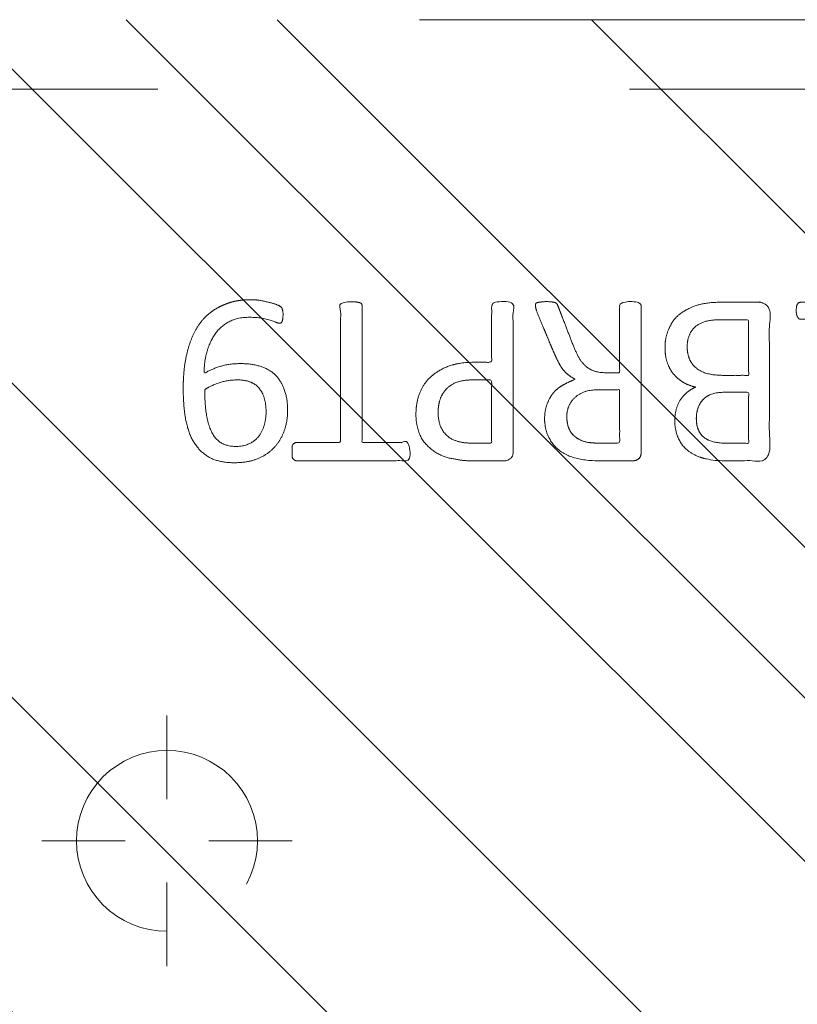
# Model space of a CAD drawing. Header units: inches. Extents: x -456 to -299, y -255 to -14.
# Tile 5 of 45: x -380.98 to -378.78, y -86.99 to -84.21. Entities that reach past the tile are written whole.
import ezdxf

# ---------------------------------------------------------------- set-up
doc = ezdxf.new("R2010")
doc.units = ezdxf.units.IN
doc.header["$LTSCALE"] = 32
doc.header["$MEASUREMENT"] = 0
doc.header["$PDMODE"] = 1
doc.header["$PDSIZE"] = -2
doc.linetypes.add('Dash Style-1', pattern=[0.083328, 0.041656, -0.041672])
for name, color, linetype, lineweight in [('DashLine', 7, 'Dash Style-1', 13), ('DashLineFill', 7, 'Dash Style-1', 13), ('Drawing', 7, 'Continuous', 18), ('Metal-Black', 7, 'Continuous', 18), ('Metal-DeskStructure', 7, 'Continuous', 13), ('None', 7, 'Continuous', 18), ('SolidLine', 7, 'Continuous', 15)]:
    doc.layers.add(name, color=color, linetype=linetype, lineweight=lineweight)

# ---------------------------------------------------------------- blocks, each defined once
blk = doc.blocks.new('Group-49')
at = {"layer": 'DashLine'}
for p, q in [((0.0001991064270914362, 6.220472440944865), (0.0001991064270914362, 6.456692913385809)), ((-0.117911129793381, 6.102362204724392), (-0.3541316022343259, 6.102362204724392)), ((0.1183093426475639, 6.102362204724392), (0.3545298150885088, 6.102362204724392)), ((0.0001991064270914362, 5.984251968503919), (0.0001991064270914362, 5.748031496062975))]:
    blk.add_line(p, q, dxfattribs=at)
at = {"layer": 'DashLine', "flags": 128}
blk.add_lwpolyline([(-0.2557064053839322, 6.10236220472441), (-0.254474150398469, 6.127445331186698), (-0.2507892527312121, 6.152286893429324), (-0.2446871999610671, 6.17664765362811), (-0.2362267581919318, 6.200293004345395), (-0.2254894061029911, 6.22299522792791), (-0.2125785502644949, 6.244535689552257), (-0.1976185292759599, 6.264706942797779), (-0.180753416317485, 6.283314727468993), (-0.1621456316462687, 6.300179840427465), (-0.1419743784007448, 6.315139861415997), (-0.1204339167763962, 6.328050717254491), (-0.09773169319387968, 6.338788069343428), (-0.07408634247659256, 6.347248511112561), (-0.04972558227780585, 6.353350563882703), (-0.02488402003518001, 6.357035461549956), (0.0001991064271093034, 6.358267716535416), (0.02528223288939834, 6.357035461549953), (0.05012379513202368, 6.353350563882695), (0.07448455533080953, 6.34724851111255), (0.09812990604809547, 6.338788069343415), (0.1208321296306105, 6.328050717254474), (0.1423725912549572, 6.315139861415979), (0.1625438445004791, 6.300179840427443), (0.181151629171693, 6.283314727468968), (0.1980167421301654, 6.264706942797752), (0.2129767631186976, 6.244535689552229), (0.2258876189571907, 6.222995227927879), (0.2366249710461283, 6.200293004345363), (0.2450854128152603, 6.176647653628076), (0.2511874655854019, 6.152286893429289), (0.2548723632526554, 6.127445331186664), (0.2561046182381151, 6.102362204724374), (0.2548723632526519, 6.077279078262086), (0.251187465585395, 6.05243751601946), (0.24508541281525, 6.028076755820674), (0.2366249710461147, 6.004431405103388), (0.2258876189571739, 5.981729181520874), (0.2129767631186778, 5.960188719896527), (0.1980167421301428, 5.940017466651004), (0.1811516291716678, 5.921409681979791), (0.1625438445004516, 5.904544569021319), (0.1423725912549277, 5.889584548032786), (0.1208321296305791, 5.876673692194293), (0.09812990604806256, 5.865936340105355), (0.07448455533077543, 5.857475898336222), (0.05012379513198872, 5.851373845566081), (0.02528223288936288, 5.847688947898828), (0.0001991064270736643, 5.846456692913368), (-0.02488402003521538, 5.847688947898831), (-0.04972558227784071, 5.851373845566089), (-0.07408634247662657, 5.857475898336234), (-0.09773169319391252, 5.865936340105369), (-0.1204339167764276, 5.876673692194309), (-0.1419743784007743, 5.889584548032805), (-0.1621456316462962, 5.904544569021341), (-0.1807534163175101, 5.921409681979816), (-0.1976185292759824, 5.940017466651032), (-0.2125785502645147, 5.960188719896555), (-0.2254894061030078, 5.981729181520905), (-0.2362267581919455, 6.00443140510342), (-0.2446871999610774, 6.028076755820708), (-0.250789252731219, 6.052437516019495), (-0.2544741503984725, 6.07727907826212)], close=True, dxfattribs=at)
blk = doc.blocks.new('Group-51')
at = {"layer": 'SolidLine', "color": 7}
for points, knots in [([(1.282296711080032, 6.056467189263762), (1.31182291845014, 6.056467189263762), (1.370878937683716, 6.049085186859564), (1.426242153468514, 6.032475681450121), (1.474225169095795, 6.004793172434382), (1.509289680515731, 5.962348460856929), (1.531433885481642, 5.903292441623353), (1.531433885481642, 5.849774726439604), (1.525897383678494, 5.822092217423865), (1.517594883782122, 5.788873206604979), (1.509289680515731, 5.777800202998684), (1.498216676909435, 5.774109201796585), (1.481607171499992, 5.774109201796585), (1.472379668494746, 5.775954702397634), (1.466843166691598, 5.777800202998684), (1.464997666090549, 5.781491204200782), (1.464997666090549, 5.788873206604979), (1.470534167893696, 5.801791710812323), (1.477916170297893, 5.823937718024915), (1.481607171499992, 5.851618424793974), (1.481607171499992, 5.903292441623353), (1.455770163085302, 5.951275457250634), (1.413323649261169, 5.980801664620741), (1.356114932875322, 5.997411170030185), (1.322895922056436, 5.997411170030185), (1.333968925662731, 5.978956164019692), (1.350578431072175, 5.927283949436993), (1.350578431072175, 5.857154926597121), (1.330277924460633, 5.805482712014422), (1.295213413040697, 5.775954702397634), (1.247232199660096, 5.76119069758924), (1.18817618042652, 5.76119069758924), (1.134658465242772, 5.779645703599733), (1.094057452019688, 5.816555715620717), (1.070065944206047, 5.871918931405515), (1.070065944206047, 5.940202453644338), (1.082984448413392, 5.982647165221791), (1.110666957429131, 6.015866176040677), (1.147576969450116, 6.038012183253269), (1.195558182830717, 6.050930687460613), (1.250923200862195, 6.056467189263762), (1.282296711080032, 6.056467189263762)], [0, 0, 0, 0.05434160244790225, 0.1086832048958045, 0.1630248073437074, 0.2173664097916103, 0.2717080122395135, 0.3260496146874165, 0.3467486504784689, 0.3674476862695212, 0.4088457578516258, 0.4295447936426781, 0.4502438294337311, 0.4668030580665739, 0.4833622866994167, 0.4999215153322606, 0.5164807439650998, 0.5330399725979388, 0.5495992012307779, 0.566158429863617, 0.5827176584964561, 0.6125242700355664, 0.6423308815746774, 0.6721374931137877, 0.7019441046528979, 0.7019441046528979, 0.7212553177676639, 0.74056653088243, 0.7620234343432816, 0.7834803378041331, 0.8049372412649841, 0.8263941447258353, 0.8478510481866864, 0.8693079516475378, 0.8907648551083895, 0.912221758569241, 0.9268514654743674, 0.9414811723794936, 0.9561108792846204, 0.970740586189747, 0.9853702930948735, 1, 1, 1]), ([(1.276760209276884, 5.995565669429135), (1.232468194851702, 5.995565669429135), (1.141116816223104, 5.978957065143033), (1.116203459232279, 5.929129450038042), (1.116203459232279, 5.884837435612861), (1.132812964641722, 5.851618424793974), (1.160495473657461, 5.831319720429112), (1.195558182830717, 5.822092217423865), (1.234313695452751, 5.822092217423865), (1.267532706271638, 5.831319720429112), (1.291522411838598, 5.849774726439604), (1.304440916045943, 5.881146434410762), (1.304440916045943, 5.930974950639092), (1.28783321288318, 5.978956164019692), (1.276760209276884, 5.995565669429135)], [0, 0, 0, 0.06600660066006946, 0.1980198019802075, 0.2640264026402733, 0.3300330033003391, 0.3960396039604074, 0.4620462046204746, 0.5280528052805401, 0.6006600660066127, 0.6732673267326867, 0.7458745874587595, 0.8184818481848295, 0.9092409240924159, 1, 1, 1]), ([(1.101439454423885, 5.748206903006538), (1.107437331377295, 5.748206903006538), (1.118048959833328, 5.748206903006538), (1.123585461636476, 5.744515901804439), (1.127276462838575, 5.738979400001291), (1.127276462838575, 5.674387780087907), (1.127276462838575, 5.611641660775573), (1.321051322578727, 5.611641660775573), (1.518517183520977, 5.611641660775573), (1.522208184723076, 5.607950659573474), (1.524053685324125, 5.600568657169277), (1.525897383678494, 5.589495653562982), (1.525897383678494, 5.572886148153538), (1.524053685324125, 5.561813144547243), (1.522208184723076, 5.554431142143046), (1.518517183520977, 5.550740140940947), (1.321051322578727, 5.550740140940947), (1.127276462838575, 5.550740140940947), (1.127276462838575, 5.487994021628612), (1.127276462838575, 5.423402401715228), (1.123585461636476, 5.417865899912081), (1.118048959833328, 5.416020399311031), (1.108821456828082, 5.414174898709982), (1.095902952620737, 5.414174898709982), (1.084829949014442, 5.416020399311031), (1.079293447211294, 5.417865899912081), (1.075602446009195, 5.423402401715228), (1.075602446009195, 5.581190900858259), (1.075602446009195, 5.738979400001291), (1.079293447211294, 5.744515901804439), (1.084829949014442, 5.748206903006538), (1.095902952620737, 5.748206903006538), (1.101439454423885, 5.748206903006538)], [0, 0, 0, 0.003046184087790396, 0.005389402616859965, 0.007732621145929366, 0.01007583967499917, 0.08974412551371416, 0.08974412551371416, 0.3357786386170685, 0.3404650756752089, 0.3451515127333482, 0.3498379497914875, 0.3545243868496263, 0.3603824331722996, 0.3662404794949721, 0.3720985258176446, 0.3779565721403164, 0.6854997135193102, 0.6854997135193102, 0.7850850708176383, 0.7880140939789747, 0.7909431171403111, 0.7938721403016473, 0.7968011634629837, 0.798997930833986, 0.8011946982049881, 0.8033914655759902, 0.8055882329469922, 0.9912129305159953, 0.9934096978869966, 0.9956064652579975, 0.9978032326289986, 1, 1, 1]), ([(1.206631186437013, 5.398269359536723), (1.241695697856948, 5.398269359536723), (1.295213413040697, 5.376123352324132), (1.332123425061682, 5.335522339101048), (1.354269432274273, 5.276468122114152), (1.354269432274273, 5.209107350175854), (1.354269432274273, 5.184193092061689), (1.434547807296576, 5.184193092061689), (1.518517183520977, 5.184193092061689), (1.522208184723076, 5.180503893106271), (1.524053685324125, 5.173121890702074), (1.525897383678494, 5.162048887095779), (1.525897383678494, 5.145439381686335), (1.524053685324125, 5.134366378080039), (1.522208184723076, 5.126984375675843), (1.518517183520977, 5.123293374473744), (1.308132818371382, 5.123293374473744), (1.08852095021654, 5.123293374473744), (1.075602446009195, 5.138057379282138), (1.075602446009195, 5.195266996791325), (1.075602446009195, 5.258013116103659), (1.079293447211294, 5.28385012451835), (1.086675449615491, 5.320758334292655), (1.108821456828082, 5.357668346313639), (1.140194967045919, 5.385350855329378), (1.182639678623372, 5.398269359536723), (1.206631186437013, 5.398269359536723)], [0, 0, 0, 0.0662675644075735, 0.132535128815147, 0.1988026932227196, 0.2650702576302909, 0.3039664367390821, 0.3039664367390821, 0.4292971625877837, 0.4350595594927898, 0.4408219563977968, 0.4465843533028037, 0.4523467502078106, 0.456956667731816, 0.4615665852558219, 0.4661765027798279, 0.4707864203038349, 0.7289384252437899, 0.7450731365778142, 0.7612078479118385, 0.8451067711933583, 0.8709223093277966, 0.8967378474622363, 0.9225533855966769, 0.9483689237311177, 0.9741844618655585, 1, 1, 1]), ([(1.21216768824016, 5.335522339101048), (1.184485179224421, 5.335522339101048), (1.147576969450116, 5.315221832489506), (1.130967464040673, 5.285695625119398), (1.125430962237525, 5.254322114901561), (1.125430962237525, 5.210952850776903), (1.125430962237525, 5.184193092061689), (1.214935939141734, 5.184193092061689), (1.304440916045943, 5.184193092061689), (1.304440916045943, 5.210952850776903), (1.304440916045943, 5.263549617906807), (1.291522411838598, 5.300457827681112), (1.265687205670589, 5.324449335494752), (1.232468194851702, 5.335522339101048), (1.21216768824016, 5.335522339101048)], [0, 0, 0, 0.05309765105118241, 0.1061953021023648, 0.1592929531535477, 0.2123906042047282, 0.2979368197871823, 0.2979368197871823, 0.5840684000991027, 0.5840684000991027, 0.669614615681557, 0.7522109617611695, 0.834807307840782, 0.9174036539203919, 1, 1, 1]), ([(1.514826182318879, 5.060279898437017), (1.518517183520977, 5.060279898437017), (1.522208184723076, 5.058434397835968), (1.524053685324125, 5.051054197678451), (1.525897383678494, 5.038135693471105), (1.525897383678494, 5.019680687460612), (1.524053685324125, 5.008607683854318), (1.522208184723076, 5.00122568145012), (1.516671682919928, 4.997534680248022), (1.51113518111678, 4.995689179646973), (1.458539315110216, 4.975388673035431), (1.405943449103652, 4.955088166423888), (1.38748844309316, 4.947706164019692), (1.357960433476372, 4.932943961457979), (1.335814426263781, 4.910797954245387), (1.324741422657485, 4.881269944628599), (1.324741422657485, 4.84159168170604), (1.324741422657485, 4.822213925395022), (1.419783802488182, 4.822213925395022), (1.518517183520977, 4.822213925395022), (1.522208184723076, 4.818524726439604), (1.524053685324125, 4.811142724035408), (1.525897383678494, 4.800069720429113), (1.525897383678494, 4.783460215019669), (1.524053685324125, 4.772387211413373), (1.522208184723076, 4.765005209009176), (1.518517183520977, 4.761314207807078), (1.307210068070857, 4.761314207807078), (1.086675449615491, 4.761314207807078), (1.075602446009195, 4.77607821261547), (1.075602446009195, 4.831442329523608), (1.075602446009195, 4.896033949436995), (1.077447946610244, 4.918179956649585), (1.079293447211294, 4.927407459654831), (1.082984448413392, 4.953242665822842), (1.103284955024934, 4.993843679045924), (1.132812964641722, 5.019680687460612), (1.171566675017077, 5.034444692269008), (1.215858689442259, 5.034444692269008), (1.252768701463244, 5.021526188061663), (1.280451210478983, 4.999380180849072), (1.298904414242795, 4.966161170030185), (1.306286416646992, 4.947706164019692), (1.31182291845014, 4.958779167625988), (1.326586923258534, 4.97723417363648), (1.346887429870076, 4.991998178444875), (1.374569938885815, 5.00491668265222), (1.391179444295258, 5.012298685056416), (1.440084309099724, 5.032599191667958), (1.488989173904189, 5.0528996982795), (1.501907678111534, 5.058434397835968), (1.512980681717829, 5.060279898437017), (1.514826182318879, 5.060279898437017)], [0, 0, 0, 0.00401752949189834, 0.008035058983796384, 0.01205258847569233, 0.01607011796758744, 0.02008764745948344, 0.02410517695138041, 0.02812270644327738, 0.03214023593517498, 0.03214023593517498, 0.07095094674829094, 0.07095094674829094, 0.08463415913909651, 0.09831737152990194, 0.1120005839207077, 0.1256837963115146, 0.1387450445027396, 0.1387450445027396, 0.2028067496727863, 0.2052946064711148, 0.2077824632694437, 0.2102703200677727, 0.2127581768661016, 0.2147484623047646, 0.2167387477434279, 0.2187290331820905, 0.2207193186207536, 0.3326714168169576, 0.3396374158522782, 0.3466034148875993, 0.3918815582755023, 0.4075550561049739, 0.4232285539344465, 0.4232285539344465, 0.4666960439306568, 0.5101635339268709, 0.5536310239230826, 0.5970985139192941, 0.6405660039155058, 0.684033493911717, 0.7275009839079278, 0.77096847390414, 0.77096847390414, 0.798041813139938, 0.8251151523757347, 0.8521884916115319, 0.8792618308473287, 0.8792618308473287, 0.9581324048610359, 0.9581324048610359, 0.9790662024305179, 1, 1, 1]), ([(1.201094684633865, 4.971697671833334), (1.173412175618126, 4.971697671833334), (1.13834946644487, 4.947706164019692), (1.129121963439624, 4.920025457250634), (1.127276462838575, 4.910797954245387), (1.125430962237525, 4.888651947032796), (1.125430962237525, 4.847128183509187), (1.125430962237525, 4.822213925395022), (1.201095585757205, 4.822213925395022), (1.276760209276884, 4.822213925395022), (1.276760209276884, 4.850819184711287), (1.276760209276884, 4.903415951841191), (1.265687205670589, 4.936634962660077), (1.243541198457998, 4.960624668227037), (1.215858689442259, 4.971697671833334), (1.201094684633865, 4.971697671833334)], [0, 0, 0, 0.1425152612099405, 0.2850305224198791, 0.2850305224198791, 0.3309930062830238, 0.3769554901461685, 0.4458992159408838, 0.4458992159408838, 0.6552813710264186, 0.6552813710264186, 0.7344389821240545, 0.8008292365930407, 0.8672194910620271, 0.9336097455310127, 1, 1, 1]), ([(1.394870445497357, 4.693958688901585), (1.417014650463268, 4.693958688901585), (1.452079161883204, 4.682887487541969), (1.481607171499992, 4.664432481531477), (1.501907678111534, 4.636749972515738), (1.524053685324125, 4.586922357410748), (1.524053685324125, 4.479885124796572), (1.524053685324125, 4.413448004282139), (1.512980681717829, 4.398683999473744), (1.29982806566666, 4.398683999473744), (1.086675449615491, 4.398683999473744), (1.075602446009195, 4.413448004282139), (1.075602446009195, 4.471580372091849), (1.075602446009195, 4.562931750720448), (1.092211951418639, 4.614603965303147), (1.119894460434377, 4.647822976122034), (1.16234097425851, 4.666277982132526), (1.204785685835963, 4.666277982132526), (1.234313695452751, 4.658895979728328), (1.258305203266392, 4.644131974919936), (1.278605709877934, 4.620140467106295), (1.284142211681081, 4.60722196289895), (1.28783321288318, 4.625676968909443), (1.306286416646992, 4.657050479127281), (1.333968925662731, 4.681041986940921), (1.372724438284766, 4.693958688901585), (1.394870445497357, 4.693958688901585)], [0, 0, 0, 0.03145524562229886, 0.06291049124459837, 0.09436573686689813, 0.1258209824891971, 0.1887314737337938, 0.2661585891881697, 0.2758371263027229, 0.2855156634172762, 0.4355309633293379, 0.4452095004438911, 0.4548880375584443, 0.5214267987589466, 0.5746587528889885, 0.6278907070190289, 0.6811226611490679, 0.734354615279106, 0.762746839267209, 0.7911390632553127, 0.8195312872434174, 0.8479235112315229, 0.8479235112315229, 0.8859426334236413, 0.9239617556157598, 0.9619808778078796, 1, 1, 1]), ([(1.398561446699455, 4.63121347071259), (1.378260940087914, 4.63121347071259), (1.348732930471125, 4.618294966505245), (1.328432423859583, 4.594303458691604), (1.317359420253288, 4.5573952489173), (1.317359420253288, 4.4937254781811), (1.317359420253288, 4.457738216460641), (1.395792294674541, 4.457738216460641), (1.474225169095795, 4.457738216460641), (1.474225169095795, 4.501107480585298), (1.474225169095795, 4.585076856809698), (1.446542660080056, 4.618294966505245), (1.417014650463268, 4.63121347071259), (1.398561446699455, 4.63121347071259)], [0, 0, 0, 0.07915587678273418, 0.1583117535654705, 0.2374676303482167, 0.3166235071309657, 0.4195261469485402, 0.4195261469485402, 0.6437985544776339, 0.6437985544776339, 0.7678094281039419, 0.8839047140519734, 0.9419523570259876, 1, 1, 1]), ([(1.195558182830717, 4.605376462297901), (1.178948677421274, 4.605376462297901), (1.153113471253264, 4.596148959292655), (1.134658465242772, 4.575848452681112), (1.125430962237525, 4.544476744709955), (1.125430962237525, 4.489111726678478), (1.125430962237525, 4.457738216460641), (1.197404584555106, 4.457738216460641), (1.269378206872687, 4.457738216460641), (1.269378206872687, 4.491879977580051), (1.269378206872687, 4.548167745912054), (1.258305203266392, 4.577693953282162), (1.23800469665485, 4.596148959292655), (1.210322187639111, 4.605376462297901), (1.195558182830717, 4.605376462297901)], [0, 0, 0, 0.07449877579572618, 0.1489975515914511, 0.2234963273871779, 0.2979951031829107, 0.3954165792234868, 0.3954165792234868, 0.6189101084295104, 0.6189101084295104, 0.7249275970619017, 0.7936956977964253, 0.862463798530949, 0.9312318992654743, 1, 1, 1]), ([(1.500062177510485, 4.322850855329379), (1.507444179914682, 4.322850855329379), (1.52128543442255, 4.320082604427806), (1.524053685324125, 4.311777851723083), (1.524053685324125, 4.192744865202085), (1.524053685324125, 4.073711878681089), (1.522208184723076, 4.070020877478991), (1.516671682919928, 4.066329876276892), (1.507444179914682, 4.064484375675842), (1.494525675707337, 4.064484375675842), (1.48529817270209, 4.066329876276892), (1.479761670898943, 4.068175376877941), (1.476070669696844, 4.073711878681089), (1.476070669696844, 4.122616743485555), (1.476070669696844, 4.169676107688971), (1.306287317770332, 4.169676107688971), (1.136503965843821, 4.169676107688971), (1.16234007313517, 4.126307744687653), (1.18817618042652, 4.082939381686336), (1.190021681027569, 4.077402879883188), (1.191867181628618, 4.068175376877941), (1.18817618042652, 4.064484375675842), (1.177103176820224, 4.062638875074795), (1.164647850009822, 4.062638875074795), (1.154958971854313, 4.062638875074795), (1.149422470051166, 4.064484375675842), (1.145731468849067, 4.068175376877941), (1.143885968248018, 4.07186637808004), (1.110666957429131, 4.123539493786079), (1.077447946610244, 4.175212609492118), (1.075602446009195, 4.177058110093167), (1.075602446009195, 4.180749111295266), (1.073756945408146, 4.186285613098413), (1.073756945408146, 4.203356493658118), (1.073756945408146, 4.22135012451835), (1.077447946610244, 4.226886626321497), (1.081138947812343, 4.228732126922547), (1.279527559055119, 4.228732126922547), (1.476070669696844, 4.228732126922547), (1.476070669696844, 4.26933223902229), (1.476070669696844, 4.313623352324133), (1.479761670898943, 4.317314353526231), (1.48529817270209, 4.32100535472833), (1.494525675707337, 4.322850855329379), (1.500062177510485, 4.322850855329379)], [0, 0, 0, 0.002610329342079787, 0.007830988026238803, 0.01044131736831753, 0.1761946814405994, 0.1788050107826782, 0.1814153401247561, 0.1840256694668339, 0.1866359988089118, 0.1885937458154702, 0.1905514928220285, 0.1925092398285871, 0.194466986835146, 0.2443885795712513, 0.2443885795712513, 0.4244984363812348, 0.4244984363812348, 0.4780496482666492, 0.4780496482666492, 0.4842405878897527, 0.4904315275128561, 0.4966224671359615, 0.5028134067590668, 0.5070707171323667, 0.5109409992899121, 0.5148112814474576, 0.5186815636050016, 0.5186815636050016, 0.576294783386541, 0.576294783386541, 0.5787425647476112, 0.5811903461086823, 0.5836381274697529, 0.590247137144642, 0.5931844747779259, 0.5961218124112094, 0.599059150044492, 0.9118813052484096, 0.9118813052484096, 0.9765012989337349, 0.9823759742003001, 0.9882506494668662, 0.9941253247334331, 1, 1, 1])]:
    blk.add_open_spline(points, degree=2, knots=knots, dxfattribs=at)
blk = doc.blocks.new('1BRPT9-Bracket (2D)')
at = {"layer": 'DashLineFill', "linetype": 'Continuous', "lineweight": 13}
h = blk.add_hatch(dxfattribs=at)
h.set_pattern_fill('Steel', color=253, style=0, pattern_type=2)
h.set_pattern_definition([(45, (0, 0), (-1.61301565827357, 1.935715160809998), []), (45, (-1.0608, 1.0608), (-0.4723460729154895, 0.4167612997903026), [])])
edge = h.paths.add_edge_path()
edge.add_arc((1.677931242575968, -8.488188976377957), 0.2519685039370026, 269.999999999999, 360.0000000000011)
edge.add_line((1.929899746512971, -8.488188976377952), (1.929899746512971, -7.480314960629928))
edge.add_line((1.929899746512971, -7.480314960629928), (2.323600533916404, -7.480314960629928))
edge.add_line((2.323600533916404, -7.480314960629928), (2.323600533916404, 7.461135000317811))
edge.add_line((2.323600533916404, 7.461135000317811), (1.929899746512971, 7.480314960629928))
edge.add_line((1.929899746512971, 7.480314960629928), (1.929899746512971, 8.488188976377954))
edge.add_arc((1.677931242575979, 8.488188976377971), 0.2519685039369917, 359.999999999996, 450.0000000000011)
edge.add_line((1.677931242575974, 8.740157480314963), (-2.32206875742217, 8.740157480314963))
edge.add_line((-2.32206875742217, 8.740157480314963), (-2.32206875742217, -8.74015748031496))
edge.add_line((-2.32206875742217, -8.74015748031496), (1.677931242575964, -8.74015748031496))
at = {"layer": 'DashLineFill'}
blk.add_line((2.126750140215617, 7.461135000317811), (2.126750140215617, -7.480314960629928), dxfattribs=at)
at = {"layer": 'DashLineFill', "flags": 128}
blk.add_lwpolyline([(1.677931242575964, -8.74015748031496, 0.4142135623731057), (1.929899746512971, -8.488188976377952), (1.929899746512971, -7.480314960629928), (2.323600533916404, -7.480314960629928), (2.323600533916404, 7.461135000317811), (1.929899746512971, 7.480314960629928), (1.929899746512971, 8.488188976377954, 0.4142135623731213), (1.677931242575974, 8.740157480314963), (-2.32206875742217, 8.740157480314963), (-2.32206875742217, -8.74015748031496)], format="xyb", close=True, dxfattribs=at)
at = {"layer": 'DashLineFill', "linetype": 'Continuous', "lineweight": 5}
blk.add_point((0.0001991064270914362, 6.102362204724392), dxfattribs=at)
at = {"layer": 'Metal-DeskStructure', "color": 7}
blk.add_blockref('Group-49', (0, 0), dxfattribs=at)
at = {"layer": 'SolidLine', "color": 7}
blk.add_blockref('Group-51', (0, 0), dxfattribs=at)
blk = doc.blocks.new('StructEnd-C (2D)')
at = {"layer": 'Metal-Black', "color": 7}
blk.add_blockref('1BRPT9-Bracket (2D)', (0, 0), dxfattribs=at)
blk = doc.blocks.new('Group-68')
at = {"layer": 'SolidLine', "color": 7, "rotation": 90}
blk.add_blockref('StructEnd-C (2D)', (0, -65.98425196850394), dxfattribs=at)
blk = doc.blocks.new('SL Floating Runoff Desk (2D)')
at = {"layer": 'None'}
blk.add_blockref('Group-68', (0, 0), dxfattribs=at)
at = {"layer": 'Drawing', "color": 0, "flags": 1}
for tag in ['Tag', 'Catalog', 'Option1', 'Option2', 'Option3', 'Option4', 'Option5', 'Option6', 'Option7', 'Option8', 'Option9', 'Option10', 'Option11', 'Option12', 'Custom', 'FinishGroup', 'Discount', 'Item2', 'Item3', 'Item6', 'Item9', 'Item10', 'Item12', 'Item13', 'Item16', 'Item19', 'Item20', 'Item21', 'Item22', 'Item23', 'Item24', 'Item25', 'Item8', 'Item18', 'Item1', 'Item4', 'Item5', 'Item7', 'Item11', 'Item14', 'Item15', 'Item17']:
    blk.add_attdef(tag, (-30.00000000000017, -74.81889763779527), '', height=0.007086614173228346, dxfattribs=at)

msp = doc.modelspace()

# ---------------------------------------------------------------- block references
at = {"layer": 'Drawing'}
msp.add_blockref('SL Floating Runoff Desk (2D)', (-374.4593240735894, -20.54440263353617), dxfattribs=at)

doc.saveas('drawing.dxf')
